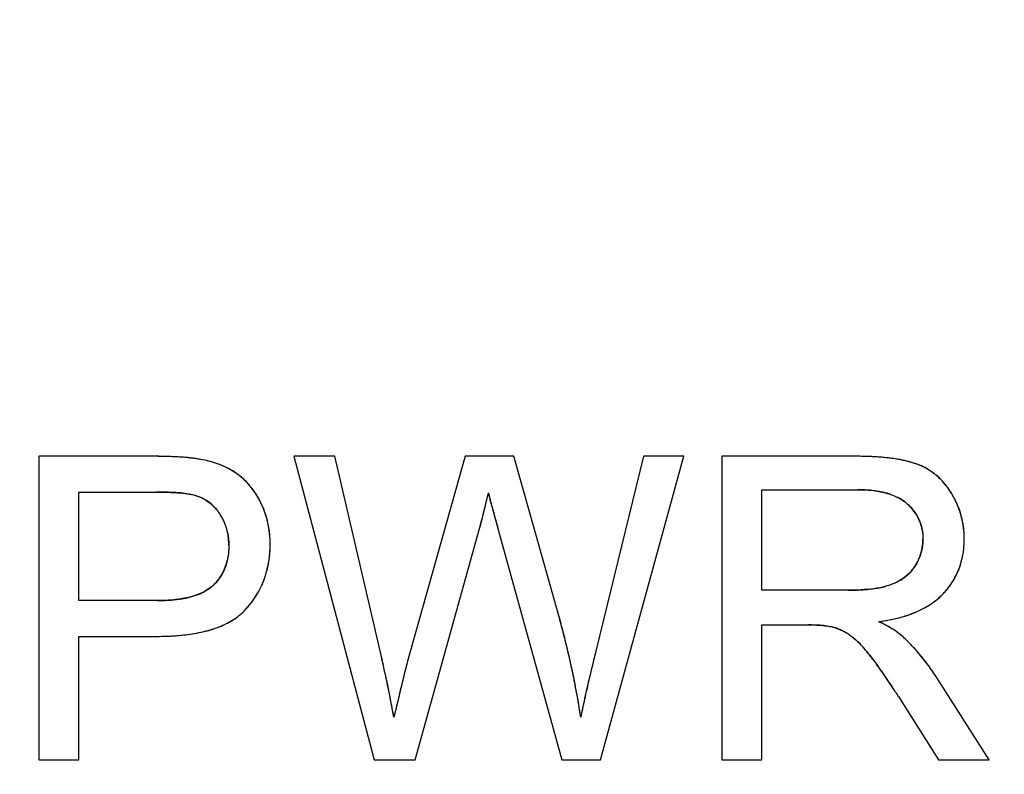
# Model space of a CAD drawing. Header units: millimetres. Extents: x 0 to 420, y 0 to 297.
# Tile 60 of 119: x 94.3 to 99.5, y 105.98 to 109.96. Entities that reach past the tile are written whole.
import ezdxf

# ---------------------------------------------------------------- set-up
doc = ezdxf.new("R2010")
doc.units = ezdxf.units.MM
doc.header["$LTSCALE"] = 23.1
doc.layers.get('0').update_dxf_attribs({"linetype": 'CONTINUOUS'})
doc.layers.add('LAY0001', color=7, linetype='CONTINUOUS')
doc.layers.add('PRITING', color=7, linetype='CONTINUOUS')
doc.styles.get("Standard").update_dxf_attribs({"font": 'txt', "width": 0.6})
doc.dimstyles.new('DIMSTYLE_1', dxfattribs={"dimtxt": 4, "dimasz": 2.6, "dimexe": 1.2, "dimexo": 0.1, "dimgap": 1, "dimtad": 1, "dimzin": 0, "dimdsep": 46, "dimtxsty": 'Standard', "dimblk": '_FILLED', "dimblk1": '_FILLED', "dimblk2": '_FILLED', "dimcen": 0.09, "dimazin": 0, "dimtp": 0.01, "dimtm": 0.01, "dimtfac": 1, "dimtofl": 0, "dimtmove": 0, "dimatfit": 3, "dimldrblk": '_FILLED', "dimfxl": 1, "dimtolj": 1, "dimtzin": 0, "dimarcsym": 0})

# ---------------------------------------------------------------- blocks, each defined once
blk = doc.blocks.new('_FILLED')
at = {"color": 0, "linetype": 'ByBlock'}
blk.add_solid([(0, 0), (-1, 0.1923), (-1, -0.1923)], dxfattribs=at)
blk = doc.blocks.new('*D6')
at = {"color": 2, "linetype": 'Continuous', "transparency": 16777216}
for p, q in [((110.4659, 132.3081), (63.9624, 132.3081)), ((65.1624, 132.3081), (65.1624, 71.9066)), ((65.1624, 11.5052), (65.1624, 71.9066)), ((110.4659, 11.5052), (63.9624, 11.5052))]:
    blk.add_line(p, q, dxfattribs=at)
at = {"color": 2, "linetype": 'Continuous', "transparency": 16777216, "xscale": 2.6, "yscale": 2.6, "zscale": 2.6}
for p, rotation in [((65.1624, 132.3081), 90), ((65.1624, 11.5052), 270)]:
    blk.add_blockref('_FILLED', p, dxfattribs=dict(at, rotation=rotation))
at = {"color": 2, "linetype": 'Continuous', "transparency": 16777216, "insert": (60.1624, 71.9066), "char_height": 4, "width": 14.4, "attachment_point": 2, "rotation": 90, "line_spacing_factor": 0.9}
blk.add_mtext('120.80', dxfattribs=at)

msp = doc.modelspace()

# ---------------------------------------------------------------- linework, layer by layer
at = {"layer": 'LAY0001', "color": 7, "linetype": 'Continuous'}
for p, q in [((94.4024, 107.6566), (94.4024, 106.0566)), ((95.0059, 107.6566), (94.4024, 107.6566)), ((95.7481, 107.6566), (96.1727, 106.0566)), ((95.9653, 107.6566), (95.7481, 107.6566)), ((96.2087, 106.6078), (95.9653, 107.6566)), ((96.6529, 107.6566), (96.3484, 106.5761)), ((96.9083, 107.6566), (96.6529, 107.6566)), ((97.1375, 106.8468), (96.9083, 107.6566)), ((97.5926, 107.6566), (97.3415, 106.6285)), ((97.3667, 106.0566), (97.8054, 107.6566)), ((97.8054, 107.6566), (97.5926, 107.6566)), ((98.0062, 107.6566), (98.0062, 106.0566)), ((98.7156, 107.6566), (98.0062, 107.6566)), ((94.6141, 106.8959), (94.6141, 107.4678)), ((94.6141, 107.4678), (95.0234, 107.4678)), ((98.2179, 106.9505), (98.2179, 107.4798)), ((98.2179, 107.4798), (98.7244, 107.4798)), ((96.7751, 107.4634), (96.7783, 107.4485)), ((96.7967, 107.3788), (96.8051, 107.3484)), ((96.8051, 107.3484), (96.8253, 107.2757)), ((96.3888, 106.0566), (96.7282, 107.2757)), ((96.8253, 107.2757), (97.1626, 106.0566)), ((98.6731, 106.9505), (98.2179, 106.9505)), ((95.0278, 106.8959), (94.6141, 106.8959)), ((98.2179, 106.0566), (98.2179, 106.7671)), ((98.2179, 106.7671), (98.4635, 106.7671)), ((94.6141, 106.0566), (94.6141, 106.7071)), ((94.6141, 106.7071), (95.0245, 106.7071)), ((96.3484, 106.5761), (96.346, 106.5678)), ((96.3246, 106.4823), (96.3169, 106.4505)), ((99.4163, 106.0566), (99.138, 106.4921)), ((96.3169, 106.4505), (96.3097, 106.4203)), ((96.3, 106.3797), (96.288, 106.3293)), ((96.3097, 106.4203), (96.3, 106.3797)), ((98.9383, 106.3895), (99.15, 106.0566)), ((96.288, 106.3293), (96.2763, 106.2804)), ((94.4024, 106.0566), (94.6141, 106.0566)), ((96.1727, 106.0566), (96.3888, 106.0566)), ((97.1626, 106.0566), (97.3667, 106.0566)), ((98.0062, 106.0566), (98.2179, 106.0566)), ((99.15, 106.0566), (99.4163, 106.0566))]:
    msp.add_line(p, q, dxfattribs=at)
for centre, radius, start, end in [((95.0062, 104.7278), 2.9288, 89.4908, 90.0043), ((95.0126, 105.2731), 2.3834, 87.869, 89.5287), ((95.0306, 105.7867), 1.8695, 86.9589, 87.8346), ((95.0472, 106.0953), 1.5605, 85.8111, 86.966), ((95.0668, 106.3655), 1.2896, 84.7472, 85.8065), ((95.0862, 106.5756), 1.0786, 83.6282, 84.7475), ((95.1095, 106.782), 0.8709, 81.9915, 83.6445), ((95.135, 106.9639), 0.6872, 80.4176, 81.9841), ((95.1427, 107.0089), 0.6416, 76.8491, 80.4297), ((95.1608, 107.0864), 0.562, 73.152, 76.8449), ((95.1792, 107.1473), 0.4984, 69.004, 73.1542), ((98.716, 105.7861), 1.8705, 88.894, 90.0102), ((98.7198, 105.984), 1.6726, 87.7352, 88.8942), ((98.7268, 106.1621), 1.4943, 86.544, 87.7352), ((98.7372, 106.3319), 1.3243, 85.1399, 86.5475), ((98.7505, 106.4893), 1.1663, 83.7315, 85.1389), ((98.7656, 106.626), 1.0287, 82.253, 83.732), ((98.7833, 106.7555), 0.8981, 80.4786, 82.2584), ((98.8035, 106.8761), 0.7758, 78.5896, 80.4794), ((98.8248, 106.9817), 0.668, 76.5302, 78.5916), ((98.8472, 107.0748), 0.5723, 74.2603, 76.5329), ((98.87, 107.1556), 0.4883, 71.8004, 74.2621), ((98.8926, 107.2245), 0.4158, 69.1124, 71.8028), ((95.1974, 107.1947), 0.4476, 64.568, 69.0012), ((95.2138, 107.2292), 0.4094, 59.8778, 64.5636), ((95.2271, 107.2523), 0.3827, 54.9899, 59.8717), ((98.9199, 107.2956), 0.3396, 59.0805, 69.1316), ((98.9227, 107.3008), 0.3337, 52.6169, 59.0391), ((95.2437, 107.2762), 0.3536, 49.6122, 54.9629), ((95.2372, 107.2687), 0.3635, 44.4933, 49.605), ((95.2239, 107.2557), 0.3821, 39.5938, 44.4875), ((98.919, 107.2959), 0.3399, 49.1653, 52.6194), ((98.9098, 107.2855), 0.3537, 43.0032, 49.1411), ((98.8946, 107.2712), 0.3746, 39.8223, 43.0251), ((95.0244, 105.2517), 2.2161, 88.9062, 90.0249), ((95.036, 105.8407), 1.627, 87.4363, 88.9202), ((95.0576, 106.3222), 1.145, 85.7685, 87.4393), ((95.0805, 106.6352), 0.8312, 84.3387, 85.7478), ((95.2026, 107.2381), 0.4098, 34.9262, 39.5892), ((95.1716, 107.2165), 0.4475, 30.4471, 34.9219), ((98.7246, 106.6986), 0.7812, 87.9475, 90.0209), ((98.7279, 106.7898), 0.6899, 85.6866, 87.9495), ((98.7342, 106.873), 0.6065, 83.1626, 85.6899), ((98.7431, 106.9469), 0.5321, 80.4752, 83.1634), ((98.7539, 107.0111), 0.4669, 77.5347, 80.4775), ((98.7665, 107.0678), 0.4089, 74.2372, 77.5387), ((98.8722, 107.2528), 0.4036, 34.1998, 39.7868), ((98.8417, 107.2317), 0.4407, 31.326, 34.2335), ((95.165, 107.2338), 0.2259, 58.3634, 65.2807), ((95.1633, 107.2315), 0.2287, 46.5308, 58.3115), ((95.1299, 107.192), 0.4959, 26.3383, 30.4467), ((95.1608, 107.2069), 0.4616, 19.4034, 26.3779), ((86.7043, 109.8302), 10.3452, 346.43791, 346.77477), ((97.6316, 107.6522), 0.8772, 193.4222, 194.4357), ((98.6623, 107.9167), 1.9413, 194.4131, 194.9995), ((101.6882, 108.7284), 5.0742, 195.0099, 195.4244), ((98.78, 107.1157), 0.3591, 70.7948, 74.2357), ((98.8194, 107.2115), 0.2554, 58.388, 64.106), ((98.834, 107.2353), 0.2275, 53.5222, 58.3602), ((98.845, 107.2502), 0.209, 48.3625, 53.5186), ((98.8095, 107.2119), 0.4785, 28.7384, 31.348), ((98.8189, 107.2171), 0.4677, 26.1759, 28.7374), ((98.8264, 107.2208), 0.4594, 23.4942, 26.1754), ((95.152, 107.2193), 0.2454, 41.3386, 46.5751), ((95.1358, 107.2052), 0.2668, 35.1106, 41.3138), ((95.1553, 107.205), 0.4675, 14.8352, 19.3993), ((91.6221, 108.638), 5.2849, 345.8296, 346.2181), ((89.9586, 109.0467), 6.9979, 346.21208, 346.42548), ((98.8243, 107.2211), 0.2442, 32.7773, 41.0051), ((98.8319, 107.2232), 0.4534, 20.839, 23.4932), ((98.8352, 107.2245), 0.4499, 18.1954, 20.8381), ((98.8363, 107.2248), 0.4487, 15.5898, 18.1946), ((95.1291, 107.2), 0.2753, 29.3092, 35.1854), ((95.1333, 107.2025), 0.2704, 23.0035, 29.2966), ((95.1286, 107.2005), 0.2756, 16.773, 22.9888), ((95.1424, 107.2016), 0.4808, 10.3591, 14.831), ((93.6192, 108.129), 3.224, 345.0556, 345.4969), ((92.8277, 108.3339), 4.0416, 345.4944, 345.8246), ((98.8359, 107.2287), 0.2303, 24.3254, 32.7464), ((98.8359, 107.2289), 0.2303, 17.2131, 24.2999), ((98.8336, 107.2241), 0.4515, 10.2015, 15.584), ((95.113, 107.1959), 0.2918, 10.4636, 16.7565), ((95.1223, 107.198), 0.5012, 6.2206, 10.3573), ((94.2615, 107.9575), 2.5592, 344.5486, 345.0561), ((98.8272, 107.2262), 0.2394, 11.6548, 17.2089), ((98.8258, 107.2227), 0.4594, 7.5653, 10.2065), ((98.8176, 107.2216), 0.4677, 5.0155, 7.5647), ((98.807, 107.2207), 0.4783, 2.497, 5.0148), ((95.0867, 107.191), 0.3186, 5.2524, 10.4657), ((95.0491, 107.1877), 0.3563, 359.9427, 5.2388), ((95.1019, 107.1957), 0.5218, 3.9416, 6.2313), ((95.0765, 107.1941), 0.5472, 359.9784, 3.9267), ((98.7876, 107.2199), 0.2795, 354.8462, 0.0314), ((98.7837, 107.2199), 0.5017, 356.7168, 0.0203), ((98.7939, 107.2201), 0.4914, 359.9938, 2.4963), ((95.0483, 107.1914), 0.5753, 353.5566, 356.7833), ((95.0077, 107.1936), 0.616, 356.7859, 0.0199), ((98.8119, 107.217), 0.255, 343.6794, 349.2436), ((98.8036, 107.2185), 0.2634, 349.254, 354.8403), ((98.8432, 107.2149), 0.4419, 349.8716, 353.4652), ((98.8164, 107.218), 0.4689, 353.4644, 356.7136), ((95.115, 107.1704), 0.289, 342.1046, 346.3469), ((95.0815, 107.1876), 0.5419, 350.1014, 353.5563), ((98.8068, 107.2192), 0.2605, 332.455, 337.8747), ((98.8128, 107.2167), 0.254, 337.8834, 343.669), ((98.8803, 107.2073), 0.404, 342.6286, 346.3348), ((98.8646, 107.2112), 0.4202, 346.3365, 349.8683), ((95.1403, 107.162), 0.2623, 333.8628, 342.155), ((95.1282, 107.1782), 0.4942, 342.995, 346.558), ((95.1082, 107.183), 0.5148, 346.5605, 350.0993), ((98.8312, 107.201), 0.2302, 314.3714, 320.3628), ((98.8274, 107.204), 0.235, 320.3769, 326.9988), ((98.7943, 107.2258), 0.2747, 326.9439, 332.4442), ((98.8971, 107.2017), 0.3863, 335.1483, 338.8238), ((98.8911, 107.204), 0.3927, 338.827, 342.6261), ((95.1584, 107.1541), 0.2427, 311.4901, 320.1758), ((95.1622, 107.1508), 0.2377, 320.2054, 325.0248), ((95.1583, 107.1534), 0.2424, 325.0541, 333.8343), ((95.1506, 107.1708), 0.4707, 335.6002, 339.2178), ((95.1423, 107.174), 0.4795, 339.2211, 342.9932), ((98.8239, 107.21), 0.2417, 301.5924, 307.9162), ((98.8297, 107.2025), 0.2323, 307.9282, 314.3594), ((98.8957, 107.2026), 0.388, 327.4609, 331.2334), ((98.8985, 107.2011), 0.3848, 331.2362, 335.1456), ((95.1549, 107.1694), 0.2571, 296.3064, 301.0542), ((95.1703, 107.1437), 0.2272, 301.0583, 306.1237), ((95.1833, 107.1259), 0.2051, 306.1297, 311.4925), ((95.1511, 107.1708), 0.4702, 327.9882, 331.7404), ((95.1534, 107.1696), 0.4676, 331.7432, 335.5976), ((98.6739, 108.2133), 1.2628, 269.9605, 272.1541), ((98.683, 107.9688), 1.0181, 272.1588, 274.3589), ((98.6953, 107.8038), 0.8527, 274.3785, 276.0153), ((98.7117, 107.653), 0.701, 275.9746, 278.9959), ((98.7365, 107.4971), 0.5431, 278.9861, 282.5073), ((98.7586, 107.3959), 0.4396, 282.5553, 284.9245), ((98.8648, 107.2261), 0.4268, 316.6349, 320.0436), ((98.8785, 107.2147), 0.409, 320.0441, 323.7695), ((98.8889, 107.207), 0.396, 323.7726, 327.4583), ((95.0282, 107.9237), 1.0278, 269.9745, 271.9394), ((95.0332, 107.7768), 0.8809, 271.9411, 273.9529), ((95.0417, 107.6542), 0.7579, 273.9513, 276.1446), ((95.0536, 107.5441), 0.6471, 276.1369, 278.771), ((95.0684, 107.4482), 0.5502, 278.7712, 281.5753), ((95.0846, 107.3694), 0.4697, 281.5732, 284.6517), ((95.1021, 107.3026), 0.4006, 284.6454, 288.1992), ((95.1202, 107.2474), 0.3426, 288.1991, 292.0454), ((95.1379, 107.2037), 0.2954, 292.0434, 296.308), ((95.1326, 107.1835), 0.4926, 320.6409, 324.3496), ((95.1441, 107.1752), 0.4784, 324.3528, 327.9858), ((98.8844, 107.2141), 0.4046, 304.1509, 308.1121), ((98.8987, 107.1959), 0.3815, 308.115, 312.2486), ((98.9098, 107.1836), 0.3649, 312.2517, 316.6357), ((95.2685, 107.0564), 0.3065, 311.143, 317.2186), ((95.1172, 107.1962), 0.5125, 317.2365, 320.6402), ((91.7969, 105.3352), 5.5503, 15.3498, 15.8037), ((98.8271, 107.3138), 0.5198, 293.3538, 296.7885), ((98.848, 107.2724), 0.4734, 296.7915, 300.2905), ((98.8672, 107.2395), 0.4353, 300.2897, 304.1476), ((95.23, 107.1064), 0.3698, 299.9672, 305.3551), ((95.2518, 107.0756), 0.332, 305.3614, 311.1331), ((91.9214, 105.3695), 5.4212, 15.1005, 15.349), ((98.6994, 107.7837), 1.0082, 277.7086, 279.8243), ((98.7179, 107.6766), 0.8995, 279.8236, 282.0859), ((98.7382, 107.582), 0.8028, 282.0839, 284.5715), ((98.7602, 107.4973), 0.7153, 284.5683, 287.3698), ((98.7829, 107.425), 0.6395, 287.3716, 290.2442), ((98.805, 107.3649), 0.5755, 290.2433, 293.3555), ((95.1193, 107.3822), 0.668, 282.9645, 286.6827), ((95.148, 107.2864), 0.568, 286.6865, 290.564), ((95.1764, 107.2108), 0.4873, 290.5581, 295.0169), ((95.2043, 107.1509), 0.4211, 295.0159, 299.9645), ((92.0142, 105.3945), 5.3251, 14.8089, 15.1006), ((92.1057, 105.4187), 5.2305, 14.5548, 14.8088), ((98.4641, 105.5606), 1.2065, 88.7318, 90.0264), ((98.4722, 105.898), 0.869, 86.5999, 88.7744), ((98.4886, 106.1782), 0.5883, 84.5696, 86.578), ((98.5217, 106.5015), 0.2637, 71.5668, 76.9797), ((98.5145, 106.48), 0.2863, 66.4142, 71.5546), ((98.4998, 106.4466), 0.3228, 61.6948, 66.4064), ((98.3743, 105.8438), 1.0473, 62.1179, 63.9272), ((98.4849, 106.0532), 0.8106, 60.3346, 62.108), ((98.573, 106.2076), 0.6327, 57.9903, 60.3499), ((98.6524, 106.3344), 0.4831, 55.0612, 58.003), ((95.0251, 108.2219), 1.5148, 269.9758, 271.9541), ((95.0329, 108), 1.2928, 271.9457, 274.3689), ((95.0477, 107.8057), 1.0979, 274.3708, 276.8731), ((95.0676, 107.6417), 0.9327, 276.8667, 279.7764), ((95.0919, 107.5009), 0.7898, 279.7743, 282.9719), ((92.1955, 105.442), 5.1377, 14.2589, 14.5549), ((92.2844, 105.4646), 5.046, 13.9966, 14.2587), ((92.3717, 105.4863), 4.956, 13.6961, 13.9967), ((98.4743, 106.3993), 0.3766, 57.404, 61.6889), ((98.7182, 106.4286), 0.3682, 51.6673, 55.0654), ((98.3843, 106.0738), 0.8552, 45.9561, 47.5141), ((98.3545, 106.043), 0.898, 44.6466, 45.9578), ((92.4576, 105.5073), 4.8676, 13.4289, 13.696), ((92.5425, 105.5276), 4.7802, 13.1193, 13.429), ((98.3396, 106.2848), 0.5501, 42.3428, 45.1909), ((98.219, 106.1746), 0.7135, 40.096, 42.3589), ((98.0699, 106.0491), 0.9084, 38.0912, 40.0996), ((98.3234, 106.0123), 0.9417, 43.281, 44.6459), ((98.2897, 105.9806), 0.988, 42.0379, 43.2817), ((98.2535, 105.9479), 1.0369, 40.752, 42.0374), ((89.5262, 105.0571), 6.8601, 12.70605, 13.06423), ((92.6257, 105.5469), 4.6949, 12.85, 13.1192), ((92.708, 105.5657), 4.6104, 12.5307, 12.8502), ((109.7269, 103.5304), 12.767, 165.95589, 166.29732), ((97.339, 105.4756), 1.8375, 36.852, 38.1044), ((98.2151, 105.9148), 1.0875, 39.6145, 40.753), ((98.1735, 105.8804), 1.1415, 38.3722, 39.6135), ((98.1304, 105.8462), 1.1965, 37.3609, 38.3739), ((89.5153, 105.0547), 6.8712, 12.44014, 12.70606), ((89.5028, 105.0519), 6.884, 12.17901, 12.44013), ((101.7021, 105.1921), 5.53, 165.9261, 166.1566), ((99.1094, 105.8425), 2.857, 165.5709, 165.934), ((97.5515, 106.2438), 1.2482, 164.9556, 165.5914), ((92.7888, 105.5837), 4.5277, 12.2572, 12.5305), ((92.8686, 105.601), 4.446, 11.9289, 12.2574), ((107.4669, 104.0826), 10.4405, 166.30372, 166.4858), ((97.0922, 105.2896), 2.1465, 36.389, 36.8724), ((96.9146, 105.1589), 2.367, 35.7245, 36.3862), ((96.713, 105.0139), 2.6154, 35.1493, 35.726), ((98.0833, 105.8103), 1.2558, 36.1297, 37.359), ((98.0331, 105.7736), 1.318, 35.1706, 36.1317), ((97.9861, 105.7405), 1.3754, 34.2473, 35.1707), ((89.4874, 105.0486), 6.8997, 11.91788, 12.179), ((106.309, 104.0568), 10.2747, 166.15677, 166.3461), ((92.9468, 105.6175), 4.3661, 11.6521, 11.9287), ((93.0246, 105.6336), 4.2867, 11.3105, 11.6523), ((104.9484, 104.6821), 7.8516, 166.7155, 167.04007), ((106.2204, 104.3821), 9.1585, 166.48504, 166.71728), ((96.5309, 104.8855), 2.8381, 34.6577, 35.1505), ((96.3653, 104.771), 3.0395, 34.213, 34.6583), ((96.2003, 104.6588), 3.239, 33.7521, 34.2129), ((97.9322, 105.7038), 1.4406, 33.1739, 34.246), ((89.4691, 105.0447), 6.9185, 11.662, 11.91787), ((89.444, 105.0395), 6.9441, 11.32551, 11.66194), ((93.1002, 105.6487), 4.2096, 11.035, 11.3103), ((93.2073, 105.6695), 4.1005, 10.4048, 11.0365), ((103.9018, 104.9232), 6.7776, 167.04189, 167.31489), ((95.9487, 104.4911), 3.5414, 32.8767, 33.7461), ((89.414, 105.0335), 6.9747, 11.05771, 11.32554), ((93.3517, 105.696), 3.9536, 9.7586, 10.4048), ((102.4071, 105.2556), 5.2463, 167.6297, 167.9597), ((103.1055, 105.1024), 5.9614, 167.31439, 167.62958), ((95.6965, 104.3277), 3.8419, 32.4572, 32.8828), ((89.3843, 105.0277), 7.0049, 10.80629, 11.05771), ((89.3521, 105.0216), 7.0377, 10.55662, 10.80629), ((93.4914, 105.72), 3.8119, 9.0999, 9.7586), ((93.626, 105.7416), 3.6756, 8.429, 9.0999), ((101.1601, 105.5169), 3.9723, 168.2991, 168.9196), ((101.8175, 105.3813), 4.6436, 167.9597, 168.3054), ((89.3161, 105.0149), 7.0743, 10.30474, 10.55661)]:
    msp.add_arc(centre, radius, start, end, dxfattribs=at)
for points in [[(95.1625, 107.4623), (95.1717, 107.4614), (95.1802, 107.4604), (95.188, 107.4592)], [(95.188, 107.4592), (95.2008, 107.4574), (95.2117, 107.4552), (95.2207, 107.4529)], [(95.2207, 107.4529), (95.2343, 107.4493), (95.2472, 107.4446), (95.2594, 107.439)], [(98.8981, 107.4548), (98.9097, 107.4508), (98.9207, 107.4463), (98.931, 107.4412)], [(98.9838, 107.4064), (98.9928, 107.3984), (99.0011, 107.3901), (99.0086, 107.3814)], [(99.0617, 107.2745), (99.0653, 107.2572), (99.0671, 107.2391), (99.0671, 107.2201)], [(95.4054, 107.1873), (95.4054, 107.1719), (95.4046, 107.1571), (95.403, 107.1429)], [(95.403, 107.1429), (95.4014, 107.1288), (95.399, 107.1152), (95.3958, 107.1022)], [(98.9506, 107.0041), (98.9352, 106.9946), (98.9184, 106.9865), (98.9001, 106.9799)], [(98.9001, 106.9799), (98.8912, 106.9768), (98.8818, 106.9738), (98.8718, 106.9712)], [(98.5443, 106.7639), (98.5526, 106.7631), (98.56, 106.7622), (98.5667, 106.7611)], [(98.5667, 106.7611), (98.572, 106.7603), (98.5768, 106.7594), (98.5811, 106.7584)], [(98.6772, 106.7165), (98.6824, 106.7132), (98.6877, 106.7095), (98.6931, 106.7054)], [(98.6931, 106.7054), (98.6985, 106.7012), (98.7041, 106.6966), (98.7098, 106.6916)], [(98.7098, 106.6916), (98.7155, 106.6865), (98.7214, 106.681), (98.7273, 106.6751)], [(98.9619, 106.7045), (98.9572, 106.7088), (98.9521, 106.7131), (98.9466, 106.7174)]]:
    msp.add_open_spline(points, degree=3, dxfattribs=at)
at = {"layer": 'PRITING', "color": 7, "linetype": 'Continuous'}
for p, q in [((94.4024, 107.6566), (94.4024, 106.0566)), ((95.0059, 107.6566), (94.4024, 107.6566)), ((95.7481, 107.6566), (96.1727, 106.0566)), ((95.9653, 107.6566), (95.7481, 107.6566)), ((96.2087, 106.6078), (95.9653, 107.6566)), ((96.6529, 107.6566), (96.3484, 106.5761)), ((96.9083, 107.6566), (96.6529, 107.6566)), ((97.1375, 106.8468), (96.9083, 107.6566)), ((97.5926, 107.6566), (97.3415, 106.6285)), ((97.3667, 106.0566), (97.8054, 107.6566)), ((97.8054, 107.6566), (97.5926, 107.6566)), ((98.0062, 107.6566), (98.0062, 106.0566)), ((98.7156, 107.6566), (98.0062, 107.6566)), ((94.6141, 106.8959), (94.6141, 107.4678)), ((94.6141, 107.4678), (95.0234, 107.4678)), ((98.2179, 106.9505), (98.2179, 107.4798)), ((98.2179, 107.4798), (98.7244, 107.4798)), ((96.7751, 107.4634), (96.7783, 107.4485)), ((96.7967, 107.3788), (96.8051, 107.3484)), ((96.8051, 107.3484), (96.8253, 107.2757)), ((96.3888, 106.0566), (96.7282, 107.2757)), ((96.8253, 107.2757), (97.1626, 106.0566)), ((98.6731, 106.9505), (98.2179, 106.9505)), ((95.0278, 106.8959), (94.6141, 106.8959)), ((98.2179, 106.0566), (98.2179, 106.7671)), ((98.2179, 106.7671), (98.4635, 106.7671)), ((94.6141, 106.0566), (94.6141, 106.7071)), ((94.6141, 106.7071), (95.0245, 106.7071)), ((96.3484, 106.5761), (96.346, 106.5678)), ((96.3246, 106.4823), (96.3169, 106.4505)), ((99.4163, 106.0566), (99.138, 106.4921)), ((96.3169, 106.4505), (96.3097, 106.4203)), ((96.3, 106.3797), (96.288, 106.3293)), ((96.3097, 106.4203), (96.3, 106.3797)), ((98.9383, 106.3895), (99.15, 106.0566)), ((96.288, 106.3293), (96.2763, 106.2804)), ((96.2861, 106.3215), (96.2763, 106.2804)), ((94.4024, 106.0566), (94.6141, 106.0566)), ((96.1727, 106.0566), (96.3888, 106.0566)), ((97.1626, 106.0566), (97.3667, 106.0566)), ((98.0062, 106.0566), (98.2179, 106.0566)), ((99.15, 106.0566), (99.4163, 106.0566))]:
    msp.add_line(p, q, dxfattribs=at)
for centre, radius, start, end in [((95.0062, 104.7278), 2.9288, 89.4908, 90.0043), ((95.0126, 105.2731), 2.3834, 87.869, 89.5287), ((95.0306, 105.7867), 1.8695, 86.9589, 87.8346), ((95.0472, 106.0953), 1.5605, 85.8111, 86.966), ((95.0668, 106.3655), 1.2896, 84.7472, 85.8065), ((95.0862, 106.5756), 1.0786, 83.6282, 84.7475), ((95.1095, 106.782), 0.8709, 81.9915, 83.6445), ((95.135, 106.9639), 0.6872, 80.4176, 81.9841), ((95.1427, 107.0089), 0.6416, 76.8491, 80.4297), ((95.1429, 107.0099), 0.6406, 76.9523, 80.4357), ((95.1602, 107.0846), 0.5639, 73.1609, 76.9518), ((95.1608, 107.0864), 0.562, 73.152, 76.8449), ((95.1792, 107.1473), 0.4984, 69.004, 73.1542), ((98.716, 105.7861), 1.8705, 88.894, 90.0102), ((98.7198, 105.984), 1.6726, 87.7352, 88.8942), ((98.7268, 106.1621), 1.4943, 86.544, 87.7352), ((98.7372, 106.3319), 1.3243, 85.1399, 86.5475), ((98.7505, 106.4893), 1.1663, 83.7315, 85.1389), ((98.7656, 106.626), 1.0287, 82.253, 83.732), ((98.7833, 106.7555), 0.8981, 80.4786, 82.2584), ((98.8035, 106.8761), 0.7758, 78.5896, 80.4794), ((98.8248, 106.9817), 0.668, 76.5302, 78.5916), ((98.8472, 107.0748), 0.5723, 74.2603, 76.5329), ((98.87, 107.1556), 0.4883, 71.8004, 74.2621), ((98.8926, 107.2245), 0.4158, 69.1124, 71.8028), ((95.1974, 107.1947), 0.4476, 64.568, 69.0012), ((95.2138, 107.2292), 0.4094, 59.8778, 64.5636), ((95.2271, 107.2523), 0.3827, 54.9899, 59.8717), ((98.9199, 107.2956), 0.3396, 59.0805, 69.1316), ((98.9227, 107.3008), 0.3337, 52.6169, 59.0391), ((95.2402, 107.2718), 0.3592, 44.6113, 54.9112), ((95.2437, 107.2762), 0.3536, 49.6122, 54.9629), ((95.2372, 107.2687), 0.3635, 44.4933, 49.605), ((95.2239, 107.2557), 0.3821, 39.5938, 44.4875), ((98.919, 107.2959), 0.3399, 49.1653, 52.6194), ((98.9098, 107.2855), 0.3537, 43.0032, 49.1411), ((98.8946, 107.2712), 0.3746, 39.8223, 43.0251), ((95.0244, 105.2517), 2.2161, 88.9062, 90.0249), ((95.036, 105.8407), 1.627, 87.4363, 88.9202), ((95.0576, 106.3222), 1.145, 85.7685, 87.4393), ((95.0805, 106.6352), 0.8312, 84.3387, 85.7478), ((95.2026, 107.2381), 0.4098, 34.9262, 39.5892), ((95.1716, 107.2165), 0.4475, 30.4471, 34.9219), ((98.7246, 106.6986), 0.7812, 87.9475, 90.0209), ((98.7279, 106.7898), 0.6899, 85.6866, 87.9495), ((98.7342, 106.873), 0.6065, 83.1626, 85.6899), ((98.7431, 106.9469), 0.5321, 80.4752, 83.1634), ((98.7539, 107.0111), 0.4669, 77.5347, 80.4775), ((98.7665, 107.0678), 0.4089, 74.2372, 77.5387), ((98.8722, 107.2528), 0.4036, 34.1998, 39.7868), ((98.8417, 107.2317), 0.4407, 31.326, 34.2335), ((95.165, 107.2338), 0.2259, 58.3634, 65.2807), ((95.1633, 107.2315), 0.2287, 46.5308, 58.3115), ((95.1299, 107.192), 0.4959, 26.3383, 30.4467), ((95.1608, 107.2069), 0.4616, 19.4034, 26.3779), ((86.7043, 109.8302), 10.3452, 346.43791, 346.77477), ((87.2634, 109.6968), 9.7704, 346.56888, 346.78648), ((97.6316, 107.6522), 0.8772, 193.4222, 194.4357), ((98.6623, 107.9167), 1.9413, 194.4131, 194.9995), ((101.6882, 108.7284), 5.0742, 195.0099, 195.4244), ((98.78, 107.1157), 0.3591, 70.7948, 74.2357), ((98.8194, 107.2115), 0.2554, 58.388, 64.106), ((98.834, 107.2353), 0.2275, 53.5222, 58.3602), ((98.845, 107.2502), 0.209, 48.3625, 53.5186), ((98.8456, 107.2508), 0.2082, 48.3797, 53.4453), ((98.8095, 107.2119), 0.4785, 28.7384, 31.348), ((98.812, 107.2134), 0.4756, 28.8041, 31.3605), ((98.8189, 107.2171), 0.4677, 26.1759, 28.7374), ((98.8264, 107.2208), 0.4594, 23.4942, 26.1754), ((95.152, 107.2193), 0.2454, 41.3386, 46.5751), ((95.1358, 107.2052), 0.2668, 35.1106, 41.3138), ((95.1553, 107.205), 0.4675, 14.8352, 19.3993), ((91.6221, 108.638), 5.2849, 345.8296, 346.2181), ((89.9586, 109.0467), 6.9979, 346.21208, 346.42548), ((98.8243, 107.2211), 0.2442, 32.7773, 41.0051), ((98.8319, 107.2232), 0.4534, 20.839, 23.4932), ((98.8352, 107.2245), 0.4499, 18.1954, 20.8381), ((98.8363, 107.2248), 0.4487, 15.5898, 18.1946), ((95.1291, 107.2), 0.2753, 29.3092, 35.1854), ((95.1307, 107.2012), 0.2734, 19.8555, 35.1808), ((95.1333, 107.2025), 0.2704, 23.0035, 29.2966), ((95.1286, 107.2005), 0.2756, 16.773, 22.9888), ((95.1424, 107.2016), 0.4808, 10.3591, 14.831), ((93.6192, 108.129), 3.224, 345.0556, 345.4969), ((92.8277, 108.3339), 4.0416, 345.4944, 345.8246), ((98.8359, 107.2287), 0.2303, 24.3254, 32.7464), ((98.8359, 107.2289), 0.2303, 17.2131, 24.2999), ((98.8336, 107.2241), 0.4515, 10.2015, 15.584), ((95.1175, 107.197), 0.2872, 10.7785, 19.7545), ((95.113, 107.1959), 0.2918, 10.4636, 16.7565), ((95.1223, 107.198), 0.5012, 6.2206, 10.3573), ((94.2615, 107.9575), 2.5592, 344.5486, 345.0561), ((98.8272, 107.2262), 0.2394, 11.6548, 17.2089), ((98.8258, 107.2227), 0.4594, 7.5653, 10.2065), ((98.8176, 107.2216), 0.4677, 5.0155, 7.5647), ((98.807, 107.2207), 0.4783, 2.497, 5.0148), ((95.0867, 107.191), 0.3186, 5.2524, 10.4657), ((95.0491, 107.1877), 0.3563, 359.9427, 5.2388), ((95.1019, 107.1957), 0.5218, 3.9416, 6.2313), ((95.0765, 107.1941), 0.5472, 359.9784, 3.9267), ((98.7876, 107.2199), 0.2795, 354.8462, 0.0314), ((98.7837, 107.2199), 0.5017, 356.7168, 0.0203), ((98.7939, 107.2201), 0.4914, 359.9938, 2.4963), ((95.0483, 107.1914), 0.5753, 353.5566, 356.7833), ((95.0077, 107.1936), 0.616, 356.7859, 0.0199), ((98.8119, 107.217), 0.255, 343.6794, 349.2436), ((98.8036, 107.2185), 0.2634, 349.254, 354.8403), ((98.8432, 107.2149), 0.4419, 349.8716, 353.4652), ((98.8164, 107.218), 0.4689, 353.4644, 356.7136), ((95.115, 107.1704), 0.289, 342.1046, 346.3469), ((95.0815, 107.1876), 0.5419, 350.1014, 353.5563), ((98.8068, 107.2192), 0.2605, 332.455, 337.8747), ((98.8128, 107.2167), 0.254, 337.8834, 343.669), ((98.8803, 107.2073), 0.404, 342.6286, 346.3348), ((98.8646, 107.2112), 0.4202, 346.3365, 349.8683), ((95.1403, 107.162), 0.2623, 333.8628, 342.155), ((95.1282, 107.1782), 0.4942, 342.995, 346.558), ((95.1082, 107.183), 0.5148, 346.5605, 350.0993), ((98.8312, 107.201), 0.2302, 314.3714, 320.3628), ((98.8274, 107.204), 0.235, 320.3769, 326.9988), ((98.8289, 107.2028), 0.2331, 320.6605, 327.0316), ((98.7943, 107.2258), 0.2747, 326.9439, 332.4442), ((98.8971, 107.2017), 0.3863, 335.1483, 338.8238), ((98.8911, 107.204), 0.3927, 338.827, 342.6261), ((95.1584, 107.1541), 0.2427, 311.4901, 320.1758), ((95.1622, 107.1508), 0.2377, 320.2054, 325.0248), ((95.1583, 107.1534), 0.2424, 325.0541, 333.8343), ((95.1506, 107.1708), 0.4707, 335.6002, 339.2178), ((95.1423, 107.174), 0.4795, 339.2211, 342.9932), ((98.8239, 107.21), 0.2417, 301.5924, 307.9162), ((98.8297, 107.2025), 0.2323, 307.9282, 314.3594), ((98.8957, 107.2026), 0.388, 327.4609, 331.2334), ((98.8985, 107.2011), 0.3848, 331.2362, 335.1456), ((98.8962, 107.2022), 0.3873, 331.3744, 335.1537), ((95.1549, 107.1694), 0.2571, 296.3064, 301.0542), ((95.1703, 107.1437), 0.2272, 301.0583, 306.1237), ((95.1833, 107.1259), 0.2051, 306.1297, 311.4925), ((95.1511, 107.1708), 0.4702, 327.9882, 331.7404), ((95.1534, 107.1696), 0.4676, 331.7432, 335.5976), ((98.6739, 108.2133), 1.2628, 269.9605, 272.1541), ((98.683, 107.9688), 1.0181, 272.1588, 274.3589), ((98.6953, 107.8038), 0.8527, 274.3785, 276.0153), ((98.7117, 107.653), 0.701, 275.9746, 278.9959), ((98.7365, 107.4971), 0.5431, 278.9861, 282.5073), ((98.7586, 107.3959), 0.4396, 282.5553, 284.9245), ((98.8658, 107.2251), 0.4255, 316.6388, 320.1976), ((98.8648, 107.2261), 0.4268, 316.6349, 320.0436), ((98.8785, 107.2147), 0.409, 320.0441, 323.7695), ((98.8889, 107.207), 0.396, 323.7726, 327.4583), ((95.0282, 107.9237), 1.0278, 269.9745, 271.9394), ((95.0332, 107.7768), 0.8809, 271.9411, 273.9529), ((95.0417, 107.6542), 0.7579, 273.9513, 276.1446), ((95.0536, 107.5441), 0.6471, 276.1369, 278.771), ((95.0684, 107.4482), 0.5502, 278.7712, 281.5753), ((95.0846, 107.3694), 0.4697, 281.5732, 284.6517), ((95.1021, 107.3026), 0.4006, 284.6454, 288.1992), ((95.1202, 107.2474), 0.3426, 288.1991, 292.0454), ((95.1379, 107.2037), 0.2954, 292.0434, 296.308), ((95.1326, 107.1835), 0.4926, 320.6409, 324.3496), ((95.1441, 107.1752), 0.4784, 324.3528, 327.9858), ((98.8844, 107.2141), 0.4046, 304.1509, 308.1121), ((98.8897, 107.2064), 0.3953, 304.2245, 312.2873), ((98.8987, 107.1959), 0.3815, 308.115, 312.2486), ((98.9098, 107.1836), 0.3649, 312.2517, 316.6357), ((98.9103, 107.1833), 0.3644, 312.3391, 316.6099), ((95.2685, 107.0564), 0.3065, 311.143, 317.2186), ((95.2708, 107.0544), 0.3035, 311.0921, 317.2007), ((95.1172, 107.1962), 0.5125, 317.2365, 320.6402), ((91.7853, 105.3321), 5.5623, 15.2676, 15.8016), ((91.7969, 105.3352), 5.5503, 15.3498, 15.8037), ((98.8271, 107.3138), 0.5198, 293.3538, 296.7885), ((98.848, 107.2724), 0.4734, 296.7915, 300.2905), ((98.849, 107.2707), 0.4714, 296.8473, 300.4375), ((98.8672, 107.2395), 0.4353, 300.2897, 304.1476), ((98.8693, 107.236), 0.4312, 300.4398, 304.2589), ((95.23, 107.1064), 0.3698, 299.9672, 305.3551), ((95.2518, 107.0756), 0.332, 305.3614, 311.1331), ((91.9214, 105.3695), 5.4212, 15.1005, 15.349), ((92.0906, 105.415), 5.246, 14.1615, 15.2727), ((98.6994, 107.7837), 1.0082, 277.7086, 279.8243), ((98.7179, 107.6766), 0.8995, 279.8236, 282.0859), ((98.7382, 107.582), 0.8028, 282.0839, 284.5715), ((98.7602, 107.4973), 0.7153, 284.5683, 287.3698), ((98.7829, 107.425), 0.6395, 287.3716, 290.2442), ((98.805, 107.3649), 0.5755, 290.2433, 293.3555), ((95.1193, 107.3822), 0.668, 282.9645, 286.6827), ((95.148, 107.2864), 0.568, 286.6865, 290.564), ((95.1764, 107.2108), 0.4873, 290.5581, 295.0169), ((95.2043, 107.1509), 0.4211, 295.0159, 299.9645), ((92.0142, 105.3945), 5.3251, 14.8089, 15.1006), ((92.1057, 105.4187), 5.2305, 14.5548, 14.8088), ((98.4641, 105.5606), 1.2065, 88.7318, 90.0264), ((98.4722, 105.898), 0.869, 86.5999, 88.7744), ((98.4886, 106.1782), 0.5883, 84.5696, 86.578), ((98.5217, 106.5015), 0.2637, 71.5668, 76.9797), ((98.5145, 106.48), 0.2863, 66.4142, 71.5546), ((98.4998, 106.4466), 0.3228, 61.6948, 66.4064), ((98.3743, 105.8438), 1.0473, 62.1179, 63.9272), ((98.4849, 106.0532), 0.8106, 60.3346, 62.108), ((98.573, 106.2076), 0.6327, 57.9903, 60.3499), ((98.6524, 106.3344), 0.4831, 55.0612, 58.003), ((95.0251, 108.2219), 1.5148, 269.9758, 271.9541), ((95.0329, 108), 1.2928, 271.9457, 274.3689), ((95.0477, 107.8057), 1.0979, 274.3708, 276.8731), ((95.0676, 107.6417), 0.9327, 276.8667, 279.7764), ((95.0919, 107.5009), 0.7898, 279.7743, 282.9719), ((92.1955, 105.442), 5.1377, 14.2589, 14.5549), ((92.2844, 105.4646), 5.046, 13.9966, 14.2587), ((92.3717, 105.4863), 4.956, 13.6961, 13.9967), ((98.4743, 106.3993), 0.3766, 57.404, 61.6889), ((98.7182, 106.4286), 0.3682, 51.6673, 55.0654), ((98.3843, 106.0738), 0.8552, 45.9561, 47.5141), ((98.3873, 106.077), 0.8509, 46.1042, 47.5198), ((98.3545, 106.043), 0.898, 44.6466, 45.9578), ((92.4576, 105.5073), 4.8676, 13.4289, 13.696), ((92.5425, 105.5276), 4.7802, 13.1193, 13.429), ((98.3396, 106.2848), 0.5501, 42.3428, 45.1909), ((98.219, 106.1746), 0.7135, 40.096, 42.3589), ((98.0699, 106.0491), 0.9084, 38.0912, 40.0996), ((98.3234, 106.0123), 0.9417, 43.281, 44.6459), ((98.2897, 105.9806), 0.988, 42.0379, 43.2817), ((98.2535, 105.9479), 1.0369, 40.752, 42.0374), ((89.3446, 105.0158), 7.0463, 12.8276, 13.05755), ((89.5262, 105.0571), 6.8601, 12.70605, 13.06423), ((92.6257, 105.5469), 4.6949, 12.85, 13.1192), ((92.708, 105.5657), 4.6104, 12.5307, 12.8502), ((109.7269, 103.5304), 12.767, 165.95589, 166.29732), ((97.339, 105.4756), 1.8375, 36.852, 38.1044), ((98.2151, 105.9148), 1.0875, 39.6145, 40.753), ((98.1735, 105.8804), 1.1415, 38.3722, 39.6135), ((98.1304, 105.8462), 1.1965, 37.3609, 38.3739), ((89.4557, 105.0415), 6.9323, 10.29486, 12.82474), ((89.5153, 105.0547), 6.8712, 12.44014, 12.70606), ((89.5028, 105.0519), 6.884, 12.17901, 12.44013), ((101.7021, 105.1921), 5.53, 165.9261, 166.1566), ((99.1094, 105.8425), 2.857, 165.5709, 165.934), ((97.5515, 106.2438), 1.2482, 164.9556, 165.5914), ((92.7888, 105.5837), 4.5277, 12.2572, 12.5305), ((92.8686, 105.601), 4.446, 11.9289, 12.2574), ((107.4669, 104.0826), 10.4405, 166.30372, 166.4858), ((97.0922, 105.2896), 2.1465, 36.389, 36.8724), ((96.9146, 105.1589), 2.367, 35.7245, 36.3862), ((96.5361, 104.8871), 2.833, 33.6644, 35.9769), ((96.713, 105.0139), 2.6154, 35.1493, 35.726), ((98.0833, 105.8103), 1.2558, 36.1297, 37.359), ((97.9818, 105.737), 1.3809, 33.1473, 36.2349), ((98.0331, 105.7736), 1.318, 35.1706, 36.1317), ((97.9861, 105.7405), 1.3754, 34.2473, 35.1707), ((89.4874, 105.0486), 6.8997, 11.91788, 12.179), ((106.309, 104.0568), 10.2747, 166.15677, 166.3461), ((92.9468, 105.6175), 4.3661, 11.6521, 11.9287), ((93.0246, 105.6336), 4.2867, 11.3105, 11.6523), ((104.9484, 104.6821), 7.8516, 166.7155, 167.04007), ((106.2204, 104.3821), 9.1585, 166.48504, 166.71728), ((96.5309, 104.8855), 2.8381, 34.6577, 35.1505), ((96.3653, 104.771), 3.0395, 34.213, 34.6583), ((96.2003, 104.6588), 3.239, 33.7521, 34.2129), ((97.9322, 105.7038), 1.4406, 33.1739, 34.246), ((89.4691, 105.0447), 6.9185, 11.662, 11.91787), ((89.444, 105.0395), 6.9441, 11.32551, 11.66194), ((133.4851, 97.4993), 38.2308, 166.45074, 166.65818), ((93.1002, 105.6487), 4.2096, 11.035, 11.3103), ((93.2073, 105.6695), 4.1005, 10.4048, 11.0365), ((103.9018, 104.9232), 6.7776, 167.04189, 167.31489), ((95.9487, 104.4911), 3.5414, 32.8767, 33.7461), ((95.8478, 104.4264), 3.6612, 32.8639, 33.6937), ((89.414, 105.0335), 6.9747, 11.05771, 11.32554), ((93.3517, 105.696), 3.9536, 9.7586, 10.4048), ((102.4071, 105.2556), 5.2463, 167.6297, 167.9597), ((103.1055, 105.1024), 5.9614, 167.31439, 167.62958), ((95.6965, 104.3277), 3.8419, 32.4572, 32.8828), ((95.0497, 103.9095), 4.6121, 32.5285, 32.8773), ((89.3843, 105.0277), 7.0049, 10.80629, 11.05771), ((89.3521, 105.0216), 7.0377, 10.55662, 10.80629), ((93.4914, 105.72), 3.8119, 9.0999, 9.7586), ((93.626, 105.7416), 3.6756, 8.429, 9.0999), ((101.1601, 105.5169), 3.9723, 168.2991, 168.9196), ((101.8175, 105.3813), 4.6436, 167.9597, 168.3054), ((89.3161, 105.0149), 7.0743, 10.30474, 10.55661)]:
    msp.add_arc(centre, radius, start, end, dxfattribs=at)
for points in [[(95.2494, 107.6415), (95.1692, 107.6552), (95.0872, 107.6566), (95.0059, 107.6566)], [(95.4467, 107.5658), (95.4095, 107.5919), (95.3671, 107.6111), (95.3236, 107.6243)], [(98.8465, 107.6516), (98.803, 107.6552), (98.7593, 107.6566), (98.7156, 107.6566)], [(99.0409, 107.613), (98.9792, 107.6366), (98.9123, 107.6462), (98.8465, 107.6516)], [(99.11, 107.577), (99.0885, 107.5916), (99.0651, 107.6037), (99.0409, 107.613)], [(99.2181, 107.4609), (99.1906, 107.5061), (99.1538, 107.5473), (99.11, 107.577)], [(95.5743, 107.412), (95.5541, 107.4529), (95.528, 107.4917), (95.4959, 107.5241)], [(98.7244, 107.4798), (98.7966, 107.4798), (98.8729, 107.4715), (98.937, 107.4382)], [(95.1625, 107.4623), (95.1717, 107.4614), (95.1802, 107.4604), (95.188, 107.4592)], [(95.188, 107.4592), (95.2008, 107.4574), (95.2117, 107.4552), (95.2207, 107.4529)], [(95.2207, 107.4529), (95.2343, 107.4493), (95.2472, 107.4446), (95.2594, 107.439)], [(95.2207, 107.4529), (95.2558, 107.4435), (95.2897, 107.4255), (95.3167, 107.4012)], [(95.6237, 107.1939), (95.6237, 107.2684), (95.6074, 107.3452), (95.5743, 107.412)], [(96.7282, 107.2757), (96.742, 107.326), (96.7544, 107.3766), (96.7666, 107.4273)], [(98.8981, 107.4548), (98.9097, 107.4508), (98.9207, 107.4463), (98.931, 107.4412)], [(98.937, 107.4382), (98.9483, 107.4323), (98.9593, 107.4256), (98.9696, 107.418)], [(99.2853, 107.2201), (99.2853, 107.2966), (99.2656, 107.3755), (99.2288, 107.4425)], [(95.3167, 107.4012), (95.3307, 107.3885), (95.3432, 107.3741), (95.3541, 107.3587)], [(98.9838, 107.4064), (98.9928, 107.3984), (99.0011, 107.3901), (99.0086, 107.3814)], [(98.9838, 107.4064), (99.0139, 107.3797), (99.0387, 107.3451), (99.0524, 107.3073)], [(99.0524, 107.3073), (99.0625, 107.2796), (99.067, 107.2496), (99.0671, 107.2201)], [(99.0617, 107.2745), (99.0653, 107.2572), (99.0671, 107.2391), (99.0671, 107.2201)], [(95.3996, 107.2507), (95.4036, 107.2298), (95.4054, 107.2085), (95.4054, 107.1873)], [(99.0671, 107.2201), (99.0671, 107.17), (99.0518, 107.118), (99.0245, 107.076)], [(99.2477, 107.0395), (99.2735, 107.0953), (99.2853, 107.1586), (99.2853, 107.2201)], [(95.4054, 107.1873), (95.4054, 107.1719), (95.4046, 107.1571), (95.403, 107.1429)], [(95.5793, 106.9766), (95.6098, 107.0439), (95.6237, 107.1199), (95.6237, 107.1939)], [(95.403, 107.1429), (95.4014, 107.1288), (95.399, 107.1152), (95.3958, 107.1022)], [(99.0092, 107.0551), (98.9812, 107.0209), (98.9416, 106.995), (98.9001, 106.9799)], [(98.9506, 107.0041), (98.9352, 106.9946), (98.9184, 106.9865), (98.9001, 106.9799)], [(99.1926, 106.9528), (99.2091, 106.9726), (99.2238, 106.994), (99.2362, 107.0167)], [(95.4935, 106.8482), (95.5284, 106.886), (95.558, 106.9297), (95.5793, 106.9766)], [(98.7414, 106.9523), (98.7186, 106.951), (98.6958, 106.9505), (98.6731, 106.9505)], [(98.871, 106.9709), (98.8288, 106.9598), (98.7849, 106.9548), (98.7414, 106.9523)], [(98.9001, 106.9799), (98.8905, 106.9765), (98.8808, 106.9735), (98.871, 106.9709)], [(98.9001, 106.9799), (98.8912, 106.9768), (98.8818, 106.9738), (98.8718, 106.9712)], [(98.9418, 106.8055), (98.9831, 106.8163), (99.0238, 106.8308), (99.0619, 106.8501)], [(95.4153, 106.7864), (95.4347, 106.7977), (95.4533, 106.8108), (95.4703, 106.8256)], [(98.8346, 106.7846), (98.8707, 106.7895), (98.9066, 106.7962), (98.9418, 106.8055)], [(98.4635, 106.7671), (98.5028, 106.7671), (98.5428, 106.7673), (98.5811, 106.7584)], [(98.5443, 106.7639), (98.5526, 106.7631), (98.56, 106.7622), (98.5667, 106.7611)], [(98.5667, 106.7611), (98.572, 106.7603), (98.5768, 106.7594), (98.5811, 106.7584)], [(98.5811, 106.7584), (98.5978, 106.7545), (98.6141, 106.749), (98.6297, 106.7421)], [(98.6297, 106.7421), (98.6462, 106.7349), (98.662, 106.7262), (98.6772, 106.7165)], [(98.9619, 106.7045), (98.9249, 106.7383), (98.8796, 106.7626), (98.8346, 106.7846)], [(97.2619, 106.2804), (97.241, 106.421), (97.212, 106.5606), (97.1772, 106.6984)], [(98.6772, 106.7165), (98.6824, 106.7132), (98.6877, 106.7095), (98.6931, 106.7054)], [(98.6772, 106.7165), (98.7031, 106.6999), (98.7256, 106.678), (98.7464, 106.6552)], [(98.6931, 106.7054), (98.6985, 106.7012), (98.7041, 106.6966), (98.7098, 106.6916)], [(98.7098, 106.6916), (98.7155, 106.6865), (98.7214, 106.681), (98.7273, 106.6751)], [(98.9619, 106.7045), (98.9572, 106.7088), (98.9521, 106.7131), (98.9466, 106.7174)], [(99.0957, 106.5533), (99.06, 106.6019), (99.0207, 106.6483), (98.9772, 106.6901)], [(98.7464, 106.6552), (98.7598, 106.6405), (98.7726, 106.6252), (98.7849, 106.6095)], [(97.3415, 106.6285), (97.3126, 106.513), (97.2848, 106.3972), (97.2619, 106.2804)], [(98.7849, 106.6095), (98.7999, 106.5904), (98.8144, 106.571), (98.8287, 106.5513)], [(96.3484, 106.5761), (96.3369, 106.5365), (96.328, 106.4962), (96.3183, 106.4561)]]:
    msp.add_open_spline(points, degree=3, dxfattribs=at)
for points, knots in [([(95.0234, 107.4678), (95.0564, 107.4678), (95.1223, 107.4662), (95.1888, 107.4614), (95.2207, 107.4529)], [0, 0, 0, 0, 0.500292, 1, 1, 1, 1]), ([(96.7751, 107.4634), (96.7811, 107.4316), (96.7999, 107.3694), (96.8166, 107.3069), (96.8253, 107.2757)], [0, 0, 0, 0, 0.499958, 1, 1, 1, 1]), ([(95.4054, 107.1873), (95.4054, 107.1477), (95.395, 107.0673), (95.3488, 106.9984), (95.3192, 106.9723)], [0, 0, 0, 0, 0.501031, 1, 1, 1, 1]), ([(95.3192, 106.9723), (95.2812, 106.9387), (95.1802, 106.9018), (95.0789, 106.8959), (95.0278, 106.8959)], [0, 0, 0, 0, 0.498008, 1, 1, 1, 1]), ([(95.0245, 106.7071), (95.0916, 106.7071), (95.2254, 106.7148), (95.3575, 106.7528), (95.4153, 106.7864)], [0, 0, 0, 0, 0.500754, 1, 1, 1, 1])]:
    msp.add_open_spline(points, degree=3, knots=knots, dxfattribs=at)

# ---------------------------------------------------------------- dimensions: what is measured, and where the dimension line sits
at = {"color": 2, "linetype": 'Continuous'}
dim = msp.add_linear_dim(base=(65.1624, 11.5052), p1=(110.5659, 132.3081), p2=(110.5659, 11.5052), angle=270, dimstyle='DIMSTYLE_1', dxfattribs=at)
dim.commit()
dim.dimension.update_dxf_attribs({"geometry": '*D6', "text_midpoint": (65.1624, 72.2066), "dimtype": 160})

doc.saveas('drawing.dxf')
